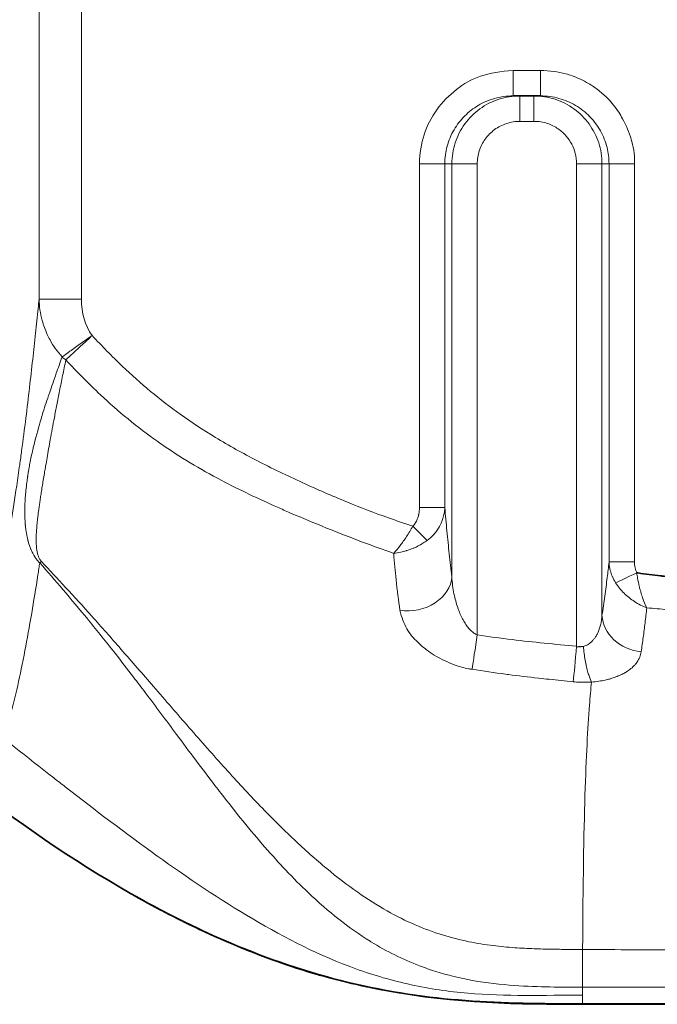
# Model space of a CAD drawing. Header units: millimetres. Extents: x 5 to 415, y 5 to 292.
# Tile 95 of 197: x 282 to 290, y 147 to 159. Entities that reach past the tile are written whole.
import ezdxf

# ---------------------------------------------------------------- set-up
doc = ezdxf.new("R2010")
doc.units = ezdxf.units.MM
doc.layers.add('Sichtbar (ISO)', color=7, linetype='Continuous', lineweight=35)
doc.layers.add('Sichtbar schmal (ISO)', color=7, linetype='Continuous', lineweight=18)

msp = doc.modelspace()

# ---------------------------------------------------------------- linework, layer by layer
at = {"layer": 'Sichtbar (ISO)'}
for p, q in [((288.31110351, 157.77608677), (287.98825621, 157.77608677)), ((282.57770156, 149.7446084), (282.57762963, 149.74465233)), ((285.574521, 148.39355833), (285.57449475, 148.39356615)), ((288.804499, 147.08511212), (331.95451256, 147.08511448))]:
    msp.add_line(p, q, dxfattribs=at)
for points, knots in [([(290.45562393, 152.07983851), (290.39566547, 152.08378521), (290.33632257, 152.08779857), (290.27755937, 152.09154773), (290.2373516, 152.09411304), (290.19741502, 152.09655468), (290.15773867, 152.09876662), (290.13942849, 152.0997874), (290.12117372, 152.10075925), (290.10297309, 152.1016718), (289.98769387, 152.10745171), (289.87459031, 152.11085357), (289.76452597, 152.11982286), (289.75076793, 152.12094402), (289.73705737, 152.12215214), (289.72339374, 152.12344205), (289.63319197, 152.13195753), (289.54503458, 152.14403805), (289.45876189, 152.15819873), (289.45355533, 152.15905333), (289.44835562, 152.1599155), (289.44316271, 152.1607849)], [0, 0, 0, 0, 0.1666666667, 0.1666666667, 0.1666666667, 0.2807056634, 0.2807056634, 0.2807056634, 0.3333333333, 0.3333333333, 0.3333333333, 0.6666666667, 0.6666666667, 0.6666666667, 0.7083333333, 0.7083333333, 0.7083333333, 0.9833997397, 0.9833997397, 0.9833997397, 1, 1, 1, 1]), ([(279.78670751, 151.26131342), (280.8106558, 150.23044046), (282.11047099, 149.16602482), (284.19855302, 147.97743764), (285.05699049, 147.57711631), (287.00843466, 147.10348457), (287.84390546, 147.08326025), (288.804499, 147.08511003)], [-1.1503831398, -1.1503831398, -1.1503831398, -1.1503831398, -0.5839334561, -0.5839334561, -0.2881837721, -0.2881837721, -0.0000041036, -0.0000041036, -0.0000041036, -0.0000041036]), ([(288.80451331, 147.07986759), (288.04173085, 147.07880919), (287.3173488, 147.08711526), (285.9096273, 147.34715536), (285.17946787, 147.54391072), (284.06914017, 148.06768449), (283.80898571, 148.19914012), (283.51548792, 148.36508564)], [0.00000155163, 0.00000155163, 0.00000155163, 0.00000155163, 0.22883666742, 0.22883666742, 0.39060776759, 0.39060776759, 0.43192451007, 0.43192451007, 0.43192451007, 0.43192451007]), ([(337.45451363, 147.0798663), (329.34618024, 147.07986415), (321.23784686, 147.07986603), (305.02118009, 147.07986998), (296.9128467, 147.0798841), (288.80451331, 147.07986759)], [0.0000102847, 0.0000102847, 0.0000102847, 0.0000102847, 2.4325103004, 2.4325103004, 4.8650103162, 4.8650103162, 4.8650103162, 4.8650103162])]:
    msp.add_open_spline(points, degree=3, knots=knots, dxfattribs=at)
at = {"layer": 'Sichtbar schmal (ISO)'}
for p, q in [((282.40457302, 167.81252125), (282.40457309, 155.38336759)), ((282.90266774, 167.81252092), (282.90266918, 155.38336758)), ((287.98825621, 158.07608677), (288.31110352, 158.07608677)), ((287.98825621, 157.77608677), (287.98825621, 158.07608677)), ((288.31110352, 158.07608677), (288.31110352, 157.77608677)), ((288.06649644, 157.77608677), (288.06649644, 157.47608677)), ((288.23286328, 157.47608677), (288.23286328, 157.77608677)), ((288.23286328, 157.47608677), (288.06649644, 157.47608677)), ((286.88405438, 156.97608678), (286.88405306, 152.93002129)), ((286.88405438, 156.97608678), (287.18291218, 156.97608678)), ((287.18291218, 156.97608678), (287.18289455, 152.9300213)), ((287.2657276, 156.97608677), (287.18291218, 156.97608678)), ((287.2657276, 156.97608677), (287.26572796, 152.11382396)), ((287.56458652, 156.97608677), (287.2657276, 156.97608677)), ((287.56458652, 156.97608677), (287.56457622, 151.42889153)), ((288.7347666, 151.29471129), (288.7347732, 156.97608677)), ((289.03363201, 156.97608677), (288.7347732, 156.97608677)), ((289.03363172, 151.66080561), (289.03363201, 156.97608677)), ((289.11644692, 156.97608678), (289.03363201, 156.97608677)), ((289.1164468, 152.29035734), (289.11644692, 156.97608678)), ((289.11644692, 156.97608678), (289.41530534, 156.97608678)), ((289.4153053, 152.29035697), (289.41530534, 156.97608678)), ((282.90266918, 155.38336759), (282.40457309, 155.38336759)), ((284.83487984, 153.1064672), (284.8350374, 153.10637501)), ((287.182912, 152.9300213), (286.88405306, 152.9300213)), ((289.4153053, 152.29035697), (289.11644689, 152.29035697)), ((288.80448918, 147.18721857), (288.80447843, 147.28144811)), ((288.80449899, 147.08511079), (288.80448918, 147.18721857))]:
    msp.add_line(p, q, dxfattribs=at)
for centre, major_axis, ratio, start_param, end_param in [((283.41560507, 155.43225877), (-0.0879631, -0.6675681), 0.7569812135, 4.8847456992, 5.6031815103), ((283.02944001, 154.95506775), (0.48844442, -0.10687399), 0.7943647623, 4.0905327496, 4.2097697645), ((286.80627505, 152.70923664), (0.21280587, -0.21145605), 0.0000519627, 4.712391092, 5.6255352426), ((282.75415724, 152.58591696), (0.37306267, 0.33487126), 0.0143831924, 3.5455385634, 3.6634061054), ((289.44320368, 152.16070368), (0.27076857, 0.12916802), 0.0003031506, 1.5708039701, 2.738450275), ((286.76763041, 152.11382318), (0.49658713, 0.05832003), 0.7999828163, 4.3886495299, 6.1374231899), ((289.53172942, 151.66080487), (-0.49431696, 0.07517145), 0.8643238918, 0.1741580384, 1.6292922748), ((287.56462332, 151.42910173), (-0.07464937, -0.49439607), 0.0000515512, 4.7128208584, 5.6710589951), ((288.73479984, 151.29495775), (-0.04606728, -0.49787328), 0.0000399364, 4.7129652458, 5.709328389)]:
    msp.add_ellipse(centre, major_axis=major_axis, ratio=ratio, start_param=start_param, end_param=end_param, dxfattribs=at)
for points in [[(287.98825621, 158.07608677), (287.84337607, 158.0678607), (287.58345353, 158.02199629), (287.3144412, 157.8664151), (287.07222545, 157.61969266), (286.92327559, 157.32671018), (286.88670402, 157.09834598), (286.88405438, 156.97608678)], [(288.06649637, 157.77608677), (287.9825447, 157.77608305), (287.81472752, 157.74949357), (287.58779229, 157.63387712), (287.40776164, 157.45389873), (287.2922302, 157.22718091), (287.26573098, 157.05977577), (287.2657276, 156.97608677)], [(289.03363201, 156.97608677), (289.03363047, 157.0597755), (289.00712834, 157.22718034), (288.89159794, 157.45389864), (288.71156651, 157.63387738), (288.484631, 157.74949399), (288.31681455, 157.77608261), (288.23286331, 157.77608677)], [(282.4026947, 152.20918173), (282.40612247, 152.23126366), (282.40956496, 152.25349648), (282.41301282, 152.27588803)], [(287.56456908, 151.42889153), (287.55153623, 151.43411055), (287.52590067, 151.44814557), (287.48887323, 151.47857499), (287.45358609, 151.51735774), (287.42040089, 151.56429835), (287.38930367, 151.61867083), (287.3603933, 151.68048258), (287.33381633, 151.74988517), (287.31001772, 151.8271341), (287.28959545, 151.91276061), (287.27370113, 152.00749683), (287.26733304, 152.07738979), (287.26572796, 152.11382396)], [(290.28688883, 151.68829184), (290.20763852, 151.69454757), (290.04825252, 151.7071879), (289.80641433, 151.72610016), (289.64347545, 151.74015523), (289.56157253, 151.74748426)], [(288.69610112, 150.87683811), (288.72058674, 150.87444968), (288.76909245, 150.87108183), (288.84049507, 150.87015823), (288.88683396, 150.87227209), (288.90967866, 150.87399494)], [(288.88669066, 150.60209281), (288.89404895, 150.69873706), (288.90175566, 150.78836614), (288.90967866, 150.87399494)], [(288.88669064, 150.60209253), (288.84491227, 150.05329783), (288.81334852, 149.27828288), (288.80597259, 147.72478765)]]:
    msp.add_open_spline(points, degree=3, dxfattribs=at)
for points, knots in [([(289.41530534, 156.97608678), (289.42025965, 157.06017512), (289.41026658, 157.14594909), (289.38436965, 157.24017385), (289.38209293, 157.24845761), (289.37968505, 157.25680596), (289.37714108, 157.26522305), (289.35348407, 157.34349577), (289.31944484, 157.42798949), (289.27601403, 157.50718738), (289.26165092, 157.5333791), (289.24632974, 157.55900703), (289.23030913, 157.58374611), (289.19258894, 157.64199376), (289.15007272, 157.69493272), (289.10296936, 157.74336445), (289.06957367, 157.77770193), (289.03383925, 157.80976736), (288.99557671, 157.83969212), (288.95768695, 157.86932535), (288.91746912, 157.89695919), (288.87521288, 157.92197945), (288.81460994, 157.95786294), (288.74979028, 157.98835407), (288.68219186, 158.01206586), (288.65754108, 158.02071272), (288.63248113, 158.02841671), (288.60701843, 158.03522915), (288.51396983, 158.06012391), (288.41577389, 158.07351032), (288.31110352, 158.07608677)], [0, 0, 0, 0, 0.1838379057, 0.1838379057, 0.1838379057, 0.2, 0.2, 0.2, 0.350295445, 0.350295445, 0.350295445, 0.4, 0.4, 0.4, 0.5170283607, 0.5170283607, 0.5170283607, 0.6, 0.6, 0.6, 0.6821632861, 0.6821632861, 0.6821632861, 0.8, 0.8, 0.8, 0.8429709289, 0.8429709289, 0.8429709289, 1, 1, 1, 1]), ([(287.18291218, 156.97608678), (287.18292077, 157.04600054), (287.20156959, 157.18648712), (287.28317996, 157.38117097), (287.41056562, 157.5458925), (287.57456423, 157.67257913), (287.7700226, 157.75617563), (287.91408192, 157.7760776), (287.98825621, 157.77608677)], [0, 0, 0, 0, 0.16687974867, 0.33411370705, 0.49844882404, 0.65834685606, 0.8233253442, 0.99999998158, 0.99999998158, 0.99999998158, 0.99999998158]), ([(288.31110351, 157.77608677), (288.38380304, 157.77607755), (288.45678862, 157.76620077), (288.5270441, 157.74679184), (288.5954989, 157.72788038), (288.66136175, 157.69991915), (288.72244642, 157.66386197), (288.78313925, 157.62803607), (288.83911499, 157.58421775), (288.88840791, 157.53387467), (288.93830604, 157.48291349), (288.98135624, 157.42526635), (289.01600554, 157.36297775), (289.0500878, 157.30170852), (289.07604189, 157.23594852), (289.09295054, 157.16791928), (289.10853909, 157.10520126), (289.11643948, 157.0405545), (289.11644692, 156.97608678)], [0.00000000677, 0.00000000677, 0.00000000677, 0.00000000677, 0.17315506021, 0.17315506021, 0.17315506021, 0.34187205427, 0.34187205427, 0.34187205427, 0.50950682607, 0.50950682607, 0.50950682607, 0.67919978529, 0.67919978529, 0.67919978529, 0.84611567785, 0.84611567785, 0.84611567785, 0.99999999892, 0.99999999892, 0.99999999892, 0.99999999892]), ([(287.56458652, 156.97608677), (287.56459564, 157.02806787), (287.57286348, 157.08031881), (287.58896793, 157.12995327), (287.60499412, 157.17934652), (287.62878095, 157.22614868), (287.65918471, 157.26820586), (287.68976425, 157.31050617), (287.72703745, 157.34800649), (287.7691577, 157.37887382), (287.81170392, 157.41005331), (287.85919572, 157.43446498), (287.90938193, 157.45093272), (287.96001945, 157.46754856), (288.01340006, 157.47607695), (288.06649644, 157.47608677)], [0, 0, 0, 0, 0.1989196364, 0.1989196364, 0.1989196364, 0.3968725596, 0.3968725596, 0.3968725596, 0.5959698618, 0.5959698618, 0.5959698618, 0.7970806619, 0.7970806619, 0.7970806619, 1, 1, 1, 1]), ([(288.23286328, 157.47608677), (288.28583329, 157.47607617), (288.33910367, 157.46761009), (288.38962209, 157.4510883), (288.43546734, 157.43609484), (288.47904622, 157.41446712), (288.51866386, 157.38712399), (288.55362104, 157.3629974), (288.58549412, 157.334421), (288.61324657, 157.30230869), (288.63828651, 157.27333502), (288.65997194, 157.24148287), (288.67774542, 157.2075957), (288.69535089, 157.17402888), (288.70911801, 157.13846534), (288.71867512, 157.10175584), (288.72934714, 157.0607639), (288.73476958, 157.01834305), (288.7347732, 156.97608677)], [0, 0, 0, 0, 0.2022041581, 0.2022041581, 0.2022041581, 0.3857036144, 0.3857036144, 0.3857036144, 0.5476169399, 0.5476169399, 0.5476169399, 0.6937049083, 0.6937049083, 0.6937049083, 0.8384118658, 0.8384118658, 0.8384118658, 1, 1, 1, 1]), ([(281.69322596, 151.2124761), (281.73170742, 151.31020376), (281.76950534, 151.42182463), (281.80636039, 151.54598046), (281.84086128, 151.66220572), (281.87454069, 151.78941456), (281.90721467, 151.92627855), (281.92150905, 151.98615453), (281.93561178, 152.04787237), (281.94951048, 152.11125173), (281.9653318, 152.18339845), (281.98087761, 152.25791648), (281.99622399, 152.33515475), (282.0225955, 152.46788246), (282.04838182, 152.60859209), (282.07394446, 152.75956743), (282.09653185, 152.89297064), (282.11894462, 153.03440778), (282.14141278, 153.18584938), (282.15317213, 153.26511064), (282.1649458, 153.34712122), (282.17676954, 153.43216077), (282.18438492, 153.48693266), (282.19202712, 153.54286525), (282.19969234, 153.59994462), (282.21623535, 153.72313292), (282.23288492, 153.85166163), (282.24957197, 153.98582892), (282.26382403, 154.1004184), (282.27810409, 154.2191244), (282.29239017, 154.3418022), (282.30490223, 154.44924613), (282.31741879, 154.55973587), (282.32992956, 154.67313719), (282.34109036, 154.77430188), (282.35224659, 154.87778343), (282.36339567, 154.98343384), (282.37342776, 155.07849942), (282.38345407, 155.17532082), (282.39347735, 155.27375084), (282.3971762, 155.31007409), (282.40087464, 155.3466163), (282.40457309, 155.38336759)], [0, 0, 0, 0, 0.1421061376, 0.1421061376, 0.1421061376, 0.2751351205, 0.2751351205, 0.2751351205, 0.3333333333, 0.3333333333, 0.3333333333, 0.3995821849, 0.3995821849, 0.3995821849, 0.5134254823, 0.5134254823, 0.5134254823, 0.6140184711, 0.6140184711, 0.6140184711, 0.6666666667, 0.6666666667, 0.6666666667, 0.7005760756, 0.7005760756, 0.7005760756, 0.7737591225, 0.7737591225, 0.7737591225, 0.8362632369, 0.8362632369, 0.8362632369, 0.8910057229, 0.8910057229, 0.8910057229, 0.9398411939, 0.9398411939, 0.9398411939, 0.9837839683, 0.9837839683, 0.9837839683, 1, 1, 1, 1]), ([(282.40457309, 155.38336759), (282.40684764, 155.29743651), (282.41961758, 155.21217868), (282.4415693, 155.13137263), (282.4569543, 155.07473922), (282.47667187, 155.02027175), (282.50060805, 154.96791625), (282.51082463, 154.94556955), (282.52181683, 154.92360787), (282.53360393, 154.90203429), (282.57300672, 154.82991652), (282.62148454, 154.76227395), (282.67589485, 154.70195819)], [0.00000000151, 0.00000000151, 0.00000000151, 0.00000000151, 0.33333333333, 0.33333333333, 0.33333333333, 0.56695207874, 0.56695207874, 0.56695207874, 0.66666666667, 0.66666666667, 0.66666666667, 1, 1, 1, 1]), ([(282.67589511, 154.70195838), (282.6996818, 154.71898769), (282.73110971, 154.74167158), (282.76878615, 154.76853132), (282.80646259, 154.79539106), (282.85061211, 154.82658723), (282.89558098, 154.85878473), (282.94054694, 154.89098013), (282.98627653, 154.9241365), (283.02946225, 154.95505362)], [0, 0, 0, 0, 0.33333333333, 0.33333333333, 0.33333333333, 0.66666666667, 0.66666666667, 0.66666666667, 0.99997834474, 0.99997834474, 0.99997834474, 0.99997834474]), ([(283.02945652, 154.95504454), (282.9936614, 154.91681216), (282.95185003, 154.88115015), (282.91289737, 154.84603249), (282.87393958, 154.81091019), (282.83779315, 154.77628754), (282.80460685, 154.745842), (282.77142056, 154.71539645), (282.74129633, 154.68922298), (282.71974815, 154.66653503)], [0.00004390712, 0.00004390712, 0.00004390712, 0.00004390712, 0.33333333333, 0.33333333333, 0.33333333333, 0.66666666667, 0.66666666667, 0.66666666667, 1, 1, 1, 1]), ([(286.80626451, 152.70922514), (286.70967128, 152.7407884), (286.6135164, 152.77361615), (286.51786296, 152.80777624), (286.35392576, 152.86632205), (286.19146146, 152.92878136), (286.03010934, 152.99475224), (285.85362199, 153.06691136), (285.67846525, 153.14327175), (285.50485383, 153.2225811), (285.32440382, 153.30501446), (285.14562327, 153.39063367), (284.97020898, 153.48132942), (284.80393297, 153.56730033), (284.64068162, 153.65783263), (284.48157474, 153.75435876), (284.34001177, 153.84024144), (284.20172967, 153.93086901), (284.06749934, 154.02691403), (283.94769087, 154.11263987), (283.83111028, 154.20268158), (283.7178254, 154.29674814), (283.6032966, 154.39184759), (283.49213627, 154.49106076), (283.38414135, 154.59412926), (283.26256118, 154.71016329), (283.14499288, 154.83108362), (283.02946364, 154.95505214)], [0, 0, 0, 0, 0.0682768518, 0.0682768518, 0.0682768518, 0.1852942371, 0.1852942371, 0.1852942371, 0.3132881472, 0.3132881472, 0.3132881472, 0.4463237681, 0.4463237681, 0.4463237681, 0.5724288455, 0.5724288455, 0.5724288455, 0.6846289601, 0.6846289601, 0.6846289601, 0.7847741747, 0.7847741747, 0.7847741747, 0.8860190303, 0.8860190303, 0.8860190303, 1, 1, 1, 1]), ([(282.67589484, 154.70195818), (282.6514966, 154.63410395), (282.62857674, 154.56950856), (282.60758462, 154.50976724), (282.57729074, 154.42355409), (282.55101872, 154.34746618), (282.52981742, 154.28553462), (282.52543805, 154.27274197), (282.52126393, 154.26056701), (282.51725086, 154.24885508), (282.4883733, 154.16457754), (282.46754594, 154.10350234), (282.4404907, 154.01363689), (282.43657344, 154.00062551), (282.43254336, 153.98700902), (282.42841587, 153.97285463), (282.40334033, 153.88686315), (282.37472305, 153.78114425), (282.34566322, 153.67006213), (282.34187845, 153.65559475), (282.33808521, 153.64103377), (282.33429, 153.62640712)], [0.00000000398, 0.00000000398, 0.00000000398, 0.00000000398, 0.1364382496, 0.1364382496, 0.1364382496, 0.33333333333, 0.33333333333, 0.33333333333, 0.37400421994, 0.37400421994, 0.37400421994, 0.66666666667, 0.66666666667, 0.66666666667, 0.7090404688, 0.7090404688, 0.7090404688, 0.96647201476, 0.96647201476, 0.96647201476, 1, 1, 1, 1]), ([(282.47903305, 153.39930058), (282.48013931, 153.40579588), (282.48124807, 153.41229463), (282.48235961, 153.41879689), (282.4877879, 153.45055136), (282.49328238, 153.48238989), (282.49884467, 153.51433929), (282.50484998, 153.54883333), (282.51093439, 153.58345664), (282.51710436, 153.61823626), (282.52374992, 153.65569672), (282.53049481, 153.69333856), (282.5373473, 153.73118938), (282.54472499, 153.77194124), (282.55222749, 153.81293542), (282.55986492, 153.85419878), (282.56811593, 153.8987772), (282.57652452, 153.94366989), (282.58509529, 153.98890391), (282.59439813, 154.03800161), (282.60389218, 154.08750159), (282.61357951, 154.13742333), (282.62410501, 154.19166448), (282.63485886, 154.2464037), (282.64582786, 154.30165399), (282.6577069, 154.36148811), (282.66983849, 154.42192182), (282.68220827, 154.48293878), (282.69449979, 154.54356966), (282.70702632, 154.60477627), (282.71974814, 154.66653502)], [0, 0, 0, 0, 0.0163042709, 0.0163042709, 0.0163042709, 0.0959278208, 0.0959278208, 0.0959278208, 0.1818930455, 0.1818930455, 0.1818930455, 0.2744845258, 0.2744845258, 0.2744845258, 0.3741725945, 0.3741725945, 0.3741725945, 0.4818694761, 0.4818694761, 0.4818694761, 0.5987653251, 0.5987653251, 0.5987653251, 0.7257754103, 0.7257754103, 0.7257754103, 0.8633228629, 0.8633228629, 0.8633228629, 1, 1, 1, 1]), ([(282.71974814, 154.66653502), (282.85126859, 154.52691605), (282.98640597, 154.38926978), (283.12847423, 154.25620882), (283.33651951, 154.06135386), (283.55940635, 153.87618175), (283.80169066, 153.70516592), (283.81318575, 153.69705213), (283.82472466, 153.68897087), (283.83630764, 153.68092227), (284.06083038, 153.52490946), (284.30272834, 153.38031783), (284.55091883, 153.2495293), (284.7696925, 153.1342425), (284.99326922, 153.02950804), (285.21278789, 152.93190616), (285.26169084, 152.91016305), (285.31039407, 152.88881254), (285.3588986, 152.86779633), (285.64936842, 152.74194058), (285.93273669, 152.62784892), (286.21497929, 152.52231179), (286.33717983, 152.47661814), (286.45915894, 152.43255076), (286.5809565, 152.38925879)], [0, 0, 0, 0, 0.1315504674, 0.1315504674, 0.1315504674, 0.3241934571, 0.3241934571, 0.3241934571, 0.3333333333, 0.3333333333, 0.3333333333, 0.5104993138, 0.5104993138, 0.5104993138, 0.6666666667, 0.6666666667, 0.6666666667, 0.7014566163, 0.7014566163, 0.7014566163, 0.9097965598, 0.9097965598, 0.9097965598, 1, 1, 1, 1]), ([(282.41301282, 152.27588803), (282.4033966, 152.28482651), (282.39449439, 152.29447199), (282.38618399, 152.30452192), (282.37748351, 152.31504356), (282.36946163, 152.32598825), (282.36176303, 152.33760044), (282.3577697, 152.34362379), (282.35385859, 152.34980803), (282.35012431, 152.35596024), (282.34473663, 152.36483642), (282.33972036, 152.37364235), (282.33522974, 152.38185848), (282.33110086, 152.38941273), (282.32740837, 152.39647161), (282.32423749, 152.40264353), (282.31718477, 152.41637122), (282.31285224, 152.42549825), (282.30741687, 152.43854558), (282.30590849, 152.44216636), (282.30432974, 152.4460841), (282.30263458, 152.45046517), (282.3005969, 152.45573145), (282.2983694, 152.46168016), (282.29601034, 152.46832843), (282.29279848, 152.47738007), (282.28934383, 152.48772869), (282.28580968, 152.49938385), (282.28281915, 152.50924619), (282.27977161, 152.52004386), (282.27676346, 152.53176961), (282.27593814, 152.53498671), (282.27511557, 152.53827383), (282.2742978, 152.54163053), (282.27243342, 152.54928321), (282.27057163, 152.55732883), (282.26876514, 152.56554272), (282.2661964, 152.57722248), (282.26374196, 152.58924057), (282.26148804, 152.60099645), (282.25898962, 152.6140276), (282.25673548, 152.62673846), (282.25477055, 152.6383616), (282.25312971, 152.64806772), (282.25168813, 152.65701725), (282.25045418, 152.66477401), (282.24967332, 152.66968252), (282.24899021, 152.67409222), (282.24838066, 152.67812141), (282.24566862, 152.6960482), (282.24433131, 152.70649164), (282.24317329, 152.71929014), (282.24293092, 152.72196877), (282.24269946, 152.7247486), (282.24247245, 152.72771663), (282.24178249, 152.73673715), (282.24109575, 152.7475572), (282.24044779, 152.75989474), (282.23978398, 152.77253424), (282.23916161, 152.78676535), (282.23860316, 152.80230863), (282.23847778, 152.80579838), (282.23835551, 152.80935445), (282.23823649, 152.81297385), (282.23787783, 152.82388082), (282.23754921, 152.83536074), (282.23729825, 152.84726049), (282.23697826, 152.86243386), (282.2367853, 152.87828957), (282.2367991, 152.89451387), (282.23680969, 152.9069511), (282.23694111, 152.91960522), (282.23722201, 152.93233649), (282.23730424, 152.93606332), (282.23739904, 152.93979744), (282.23750518, 152.94352878), (282.23799693, 152.96081616), (282.2387349, 152.97803959), (282.23957905, 152.99422534), (282.24062386, 153.01425839), (282.24182995, 153.0327038), (282.24289366, 153.04777694), (282.24460881, 153.07208123), (282.24596006, 153.08755197), (282.24741395, 153.10302023), (282.2477475, 153.10656891), (282.24808778, 153.11011611), (282.24844244, 153.11376644), (282.24977661, 153.12749835), (282.25130147, 153.14271315), (282.25340865, 153.16158135), (282.25430322, 153.16959157), (282.25530337, 153.17825961), (282.25644253, 153.18774861), (282.25775962, 153.19871979), (282.25926009, 153.21079646), (282.26087749, 153.22340492), (282.26361407, 153.24473795), (282.266689, 153.26759108), (282.26972841, 153.28923426), (282.27010606, 153.29192346), (282.27048309, 153.29459405), (282.2708587, 153.2972408), (282.27378077, 153.317831), (282.27661841, 153.33695554), (282.28026946, 153.35903157), (282.28309734, 153.37613035), (282.28641371, 153.39499746), (282.29068833, 153.41768355), (282.29154301, 153.42221946), (282.29243585, 153.42690905), (282.29336633, 153.43174698), (282.29771611, 153.45436329), (282.3028889, 153.48021791), (282.30882936, 153.50879038), (282.31413677, 153.53431796), (282.32005697, 153.56201605), (282.3265468, 153.59153548), (282.32904436, 153.60289582), (282.3316262, 153.61452618), (282.33428972, 153.62640703)], [0, 0, 0, 0, 0.0348953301, 0.0348953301, 0.0348953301, 0.0714285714, 0.0714285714, 0.0714285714, 0.0903786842, 0.0903786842, 0.0903786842, 0.1177191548, 0.1177191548, 0.1177191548, 0.1428571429, 0.1428571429, 0.1428571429, 0.1987694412, 0.1987694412, 0.1987694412, 0.2142857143, 0.2142857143, 0.2142857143, 0.2329371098, 0.2329371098, 0.2329371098, 0.258331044, 0.258331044, 0.258331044, 0.2798188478, 0.2798188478, 0.2798188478, 0.2857142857, 0.2857142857, 0.2857142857, 0.2991548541, 0.2991548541, 0.2991548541, 0.3182667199, 0.3182667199, 0.3182667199, 0.339451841, 0.339451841, 0.339451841, 0.3571428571, 0.3571428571, 0.3571428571, 0.3683378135, 0.3683378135, 0.3683378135, 0.4181468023, 0.4181468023, 0.4181468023, 0.4285714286, 0.4285714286, 0.4285714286, 0.4602542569, 0.4602542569, 0.4602542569, 0.492712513, 0.492712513, 0.492712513, 0.5, 0.5, 0.5, 0.5219606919, 0.5219606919, 0.5219606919, 0.5499627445, 0.5499627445, 0.5499627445, 0.5714285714, 0.5714285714, 0.5714285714, 0.5777122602, 0.5777122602, 0.5777122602, 0.6068247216, 0.6068247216, 0.6068247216, 0.6428571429, 0.6428571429, 0.6428571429, 0.7009566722, 0.7009566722, 0.7009566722, 0.7142857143, 0.7142857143, 0.7142857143, 0.7644273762, 0.7644273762, 0.7644273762, 0.7857142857, 0.7857142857, 0.7857142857, 0.8103262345, 0.8103262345, 0.8103262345, 0.8519687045, 0.8519687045, 0.8519687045, 0.8571428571, 0.8571428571, 0.8571428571, 0.8973947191, 0.8973947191, 0.8973947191, 0.9285714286, 0.9285714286, 0.9285714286, 0.9348049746, 0.9348049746, 0.9348049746, 0.963945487, 0.963945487, 0.963945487, 0.9899805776, 0.9899805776, 0.9899805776, 1, 1, 1, 1]), ([(282.43314377, 152.29293684), (282.42852406, 152.29783404), (282.42041753, 152.30795089), (282.41063775, 152.3238933), (282.40283272, 152.33976391), (282.3962214, 152.35627936), (282.39047478, 152.37392393), (282.38550232, 152.39283608), (282.38126363, 152.41310537), (282.37773689, 152.43484228), (282.37492138, 152.45811355), (282.37282504, 152.4829284), (282.37145158, 152.50926805), (282.3707968, 152.53714532), (282.37085484, 152.56663406), (282.37162418, 152.59785335), (282.37310868, 152.63093826), (282.37531617, 152.66602965), (282.37825692, 152.70327189), (282.38194291, 152.74281686), (282.3863895, 152.78485453), (282.39162156, 152.82964694), (282.39767661, 152.87753127), (282.40460215, 152.92888976), (282.41245081, 152.98411633), (282.42127859, 153.04360855), (282.4311458, 153.10777316), (282.44212299, 153.17705122), (282.45429736, 153.2519546), (282.46671174, 153.32661218), (282.47514379, 153.37646512), (282.47903304, 153.3993006)], [0, 0, 0, 0, 0.0142044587, 0.0267787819, 0.0388200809, 0.0514408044, 0.0649849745, 0.0795697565, 0.0953786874, 0.1125721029, 0.1312786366, 0.1515540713, 0.1733974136, 0.1968421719, 0.221998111, 0.249003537, 0.2780026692, 0.3091456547, 0.3425848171, 0.3784710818, 0.4169686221, 0.4583246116, 0.5028834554, 0.5510122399, 0.6030755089, 0.6594319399, 0.7204276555, 0.7864065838, 0.8577639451, 0.9349637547, 1, 1, 1, 1]), ([(286.88405306, 152.93002129), (286.88405328, 152.92857656), (286.88404627, 152.92713649), (286.88403213, 152.92570102), (286.88391011, 152.91331088), (286.88325948, 152.90126463), (286.88211801, 152.88952553), (286.8809257, 152.87726348), (286.87919801, 152.86533583), (286.87694147, 152.85370561), (286.87623368, 152.85005767), (286.87547359, 152.84643901), (286.87466071, 152.84284892), (286.87273017, 152.83432267), (286.87051758, 152.82595298), (286.86803251, 152.81778974), (286.8641668, 152.8050912), (286.85964007, 152.79289467), (286.85452972, 152.78138026), (286.85242077, 152.77662846), (286.85021284, 152.77199234), (286.84791363, 152.76748311), (286.84383033, 152.75947489), (286.83944299, 152.75188843), (286.83474903, 152.74467734), (286.82627819, 152.73166401), (286.81682652, 152.71985524), (286.80626451, 152.70922514)], [0, 0, 0, 0, 0.0155216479, 0.0155216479, 0.0155216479, 0.1494960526, 0.1494960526, 0.1494960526, 0.2894387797, 0.2894387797, 0.2894387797, 0.3333333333, 0.3333333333, 0.3333333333, 0.4375802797, 0.4375802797, 0.4375802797, 0.5997443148, 0.5997443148, 0.5997443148, 0.6666666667, 0.6666666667, 0.6666666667, 0.7855179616, 0.7855179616, 0.7855179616, 1, 1, 1, 1]), ([(287.182912, 152.9300213), (287.18278471, 152.92758658), (287.18267512, 152.92515673), (287.18254813, 152.92273209), (287.18144432, 152.90165656), (287.17901706, 152.88097686), (287.17543052, 152.86094273), (287.17158961, 152.83948773), (287.16641813, 152.81877579), (287.160217, 152.79907634), (287.1575622, 152.79064269), (287.15472034, 152.78239376), (287.15171911, 152.77434779), (287.14680517, 152.76117403), (287.14146741, 152.74855884), (287.13572621, 152.73634393), (287.12515327, 152.71384911), (287.11324859, 152.69270137), (287.0995919, 152.6720469), (287.09454043, 152.66440703), (287.08924304, 152.6568362), (287.08365124, 152.64930495), (287.07280531, 152.63469723), (287.06090801, 152.62028717), (287.04794582, 152.60632594), (287.02634728, 152.58306272), (287.00176381, 152.56107843), (286.97468946, 152.54187705)], [0.00000014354, 0.00000014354, 0.00000014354, 0.00000014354, 0.01450164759, 0.01450164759, 0.01450164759, 0.14055192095, 0.14055192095, 0.14055192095, 0.27554193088, 0.27554193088, 0.27554193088, 0.33333333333, 0.33333333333, 0.33333333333, 0.42795579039, 0.42795579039, 0.42795579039, 0.60221136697, 0.60221136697, 0.60221136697, 0.66666666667, 0.66666666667, 0.66666666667, 0.79168513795, 0.79168513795, 0.79168513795, 1, 1, 1, 1]), ([(287.182912, 152.9300213), (287.19047857, 152.83669245), (287.20679325, 152.65255802), (287.23475389, 152.38159309), (287.25515363, 152.20382916), (287.26572796, 152.11382396)], [0.00000069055, 0.00000069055, 0.00000069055, 0.00000069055, 0.33333333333, 0.66666666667, 1, 1, 1, 1]), ([(286.5809565, 152.38925879), (286.60564977, 152.41574919), (286.63194133, 152.44725601), (286.65712693, 152.48036456), (286.68231254, 152.51347311), (286.70626449, 152.54780112), (286.73122703, 152.5857854), (286.75618957, 152.62376969), (286.78219431, 152.66550718), (286.80626451, 152.70922514)], [0.00000000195, 0.00000000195, 0.00000000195, 0.00000000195, 0.33333333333, 0.33333333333, 0.33333333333, 0.66666666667, 0.66666666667, 0.66666666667, 1, 1, 1, 1]), ([(286.5809565, 152.38925879), (286.6083862, 152.39234292), (286.63649658, 152.39694685), (286.66333959, 152.40275824), (286.6855225, 152.40756075), (286.70683697, 152.41316708), (286.72632362, 152.41898604), (286.73093901, 152.42036426), (286.7354479, 152.42175276), (286.73987016, 152.42315271), (286.76437426, 152.43090997), (286.78622626, 152.4389047), (286.80883623, 152.44824498), (286.82022089, 152.45294804), (286.83179678, 152.45801371), (286.84395875, 152.46370517), (286.8524518, 152.46767968), (286.86120747, 152.47196581), (286.87014063, 152.47656652), (286.88791484, 152.48572051), (286.90639013, 152.49612771), (286.92489576, 152.50771409), (286.94163233, 152.51819286), (286.95839161, 152.52963404), (286.97468946, 152.54187705)], [0.0000000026, 0.0000000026, 0.0000000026, 0.0000000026, 0.18250894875, 0.18250894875, 0.18250894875, 0.33333333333, 0.33333333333, 0.33333333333, 0.36905592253, 0.36905592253, 0.36905592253, 0.56699803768, 0.56699803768, 0.56699803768, 0.66666666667, 0.66666666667, 0.66666666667, 0.73626814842, 0.73626814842, 0.73626814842, 0.87475339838, 0.87475339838, 0.87475339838, 1, 1, 1, 1]), ([(286.58095694, 152.38925285), (286.58888313, 152.28101326), (286.61043595, 152.04576821), (286.63755725, 151.83432652), (286.65389052, 151.71864633)], [0.00000798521, 0.00000798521, 0.00000798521, 0.00000798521, 0.43624037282, 1, 1, 1, 1]), ([(284.02338001, 150.2573809), (283.90137449, 150.42144246), (283.77862082, 150.58643144), (283.65401488, 150.75116451), (283.60858954, 150.81121828), (283.56292151, 150.87123649), (283.51698972, 150.93117606), (283.44506453, 151.02503621), (283.3724884, 151.1187051), (283.29897899, 151.21233173), (283.19677456, 151.34250631), (283.09276502, 151.47260411), (282.98612411, 151.60288003), (282.9834518, 151.6061446), (282.98077787, 151.60940926), (282.97810233, 151.612674), (282.88246813, 151.72936819), (282.78476324, 151.84616016), (282.68491267, 151.96305779), (282.59590054, 152.06726658), (282.50518311, 152.171553), (282.41301282, 152.27588803)], [0, 0, 0, 0, 0.2442804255, 0.2442804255, 0.2442804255, 0.3333333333, 0.3333333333, 0.3333333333, 0.4727824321, 0.4727824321, 0.4727824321, 0.6666666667, 0.6666666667, 0.6666666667, 0.6715251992, 0.6715251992, 0.6715251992, 0.8451878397, 0.8451878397, 0.8451878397, 1, 1, 1, 1]), ([(288.80597259, 147.72478766), (288.80531592, 147.72478956), (288.74518978, 147.7248055), (288.6235608, 147.72544453), (288.43318402, 147.7273319), (288.22587641, 147.73264813), (287.99587353, 147.7445318), (287.73896051, 147.7685998), (287.45500007, 147.81421288), (287.14725791, 147.89204747), (286.82559628, 148.01099704), (286.49071806, 148.17819994), (286.14232346, 148.40030854), (285.77708881, 148.68249998), (285.39450036, 149.02413907), (284.99829375, 149.41962794), (284.58861649, 149.86309889), (284.17230955, 150.33493599), (283.76469682, 150.80702523), (283.38378007, 151.24591525), (283.03905964, 151.63607439), (282.72734884, 151.97890701), (282.52827305, 152.19209249), (282.43314383, 152.29293689)], [0, 0, 0, 0, 0.000238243, 0.0216074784, 0.0445315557, 0.0697406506, 0.0979648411, 0.1299301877, 0.166334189, 0.2069695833, 0.250500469, 0.2970089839, 0.3481313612, 0.4045860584, 0.4667700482, 0.5344939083, 0.6068516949, 0.6839483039, 0.7609748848, 0.8316689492, 0.8940656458, 0.9496472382, 1, 1, 1, 1]), ([(289.11644687, 152.29035762), (289.10977576, 152.22599792), (289.10282788, 152.164591), (289.0956671, 152.10557256), (289.08639769, 152.02917497), (289.07677154, 151.95677967), (289.06691953, 151.8867123), (289.05604918, 151.80940245), (289.04490388, 151.73492665), (289.03363173, 151.66080599)], [0.00000031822, 0.00000031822, 0.00000031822, 0.00000031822, 0.26861941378, 0.26861941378, 0.26861941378, 0.61633877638, 0.61633877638, 0.61633877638, 1, 1, 1, 1]), ([(289.19412673, 152.04192301), (289.17908506, 152.06538733), (289.1662266, 152.08991027), (289.15568431, 152.11460163), (289.15484038, 152.11657822), (289.1540111, 152.11855582), (289.15319646, 152.12053406), (289.1447019, 152.14116177), (289.13777568, 152.16183488), (289.13216979, 152.1831883), (289.13052221, 152.1894641), (289.12899146, 152.19579908), (289.12757904, 152.20221042), (289.12432961, 152.21696044), (289.12171035, 152.23211323), (289.11981042, 152.24753334), (289.11807462, 152.26162134), (289.11693878, 152.27593185), (289.11644662, 152.29035742)], [0, 0, 0, 0, 0.30862717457, 0.30862717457, 0.30862717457, 0.33333333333, 0.33333333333, 0.33333333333, 0.59095220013, 0.59095220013, 0.59095220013, 0.66666666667, 0.66666666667, 0.66666666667, 0.84085642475, 0.84085642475, 0.84085642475, 0.9999984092, 0.9999984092, 0.9999984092, 0.9999984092]), ([(289.4153053, 152.29035697), (289.41554366, 152.28252533), (289.41592931, 152.27493524), (289.41644325, 152.26766995), (289.41712399, 152.25804687), (289.41803114, 152.24899437), (289.41907119, 152.24070205), (289.41936755, 152.23833917), (289.41967923, 152.23603979), (289.42000808, 152.23378925), (289.4217046, 152.22217878), (289.42379111, 152.21183396), (289.42704448, 152.20096648), (289.42734679, 152.19995667), (289.42765873, 152.19894213), (289.42798023, 152.19792335), (289.43178929, 152.18585282), (289.43695631, 152.17320483), (289.44316271, 152.1607849)], [0.00000004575, 0.00000004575, 0.00000004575, 0.00000004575, 0.14339835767, 0.14339835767, 0.14339835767, 0.33333333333, 0.33333333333, 0.33333333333, 0.38745504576, 0.38745504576, 0.38745504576, 0.66666666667, 0.66666666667, 0.66666666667, 0.69261089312, 0.69261089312, 0.69261089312, 1, 1, 1, 1]), ([(282.05877545, 150.46873029), (282.09045108, 150.57571689), (282.15005661, 150.80744374), (282.23584941, 151.21838593), (282.31476435, 151.65880041), (282.37001131, 151.99955096), (282.39881643, 152.18423924), (282.40268907, 152.20918701)], [0.00000007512, 0.00000007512, 0.00000007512, 0.00000007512, 0.27896003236, 0.53275976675, 0.76214632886, 0.96812667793, 0.99999999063, 0.99999999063, 0.99999999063, 0.99999999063]), ([(289.44316271, 152.1607849), (289.44588498, 152.13957051), (289.44914523, 152.11851567), (289.45279616, 152.09785345), (289.45851226, 152.06550356), (289.46518826, 152.03413204), (289.47222404, 152.00440917), (289.48375365, 151.95570199), (289.49625225, 151.91139507), (289.51079509, 151.86795254), (289.52533792, 151.82451), (289.54198195, 151.78252997), (289.56157256, 151.74748462)], [0, 0, 0, 0, 0.129921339, 0.129921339, 0.129921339, 0.3333333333, 0.3333333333, 0.3333333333, 0.6666666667, 0.6666666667, 0.6666666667, 1, 1, 1, 1]), ([(289.56157262, 151.74748524), (289.5105456, 151.76651779), (289.46144887, 151.79183376), (289.41666996, 151.82096069), (289.37189105, 151.85008761), (289.33131341, 151.88271811), (289.29378527, 151.91968877), (289.25625714, 151.95665943), (289.22208592, 151.99820684), (289.19412673, 152.04192301)], [0, 0, 0, 0, 0.3333333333, 0.3333333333, 0.3333333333, 0.6666666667, 0.6666666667, 0.6666666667, 1, 1, 1, 1]), ([(286.65389052, 151.71864633), (286.67305445, 151.63656053), (286.70102582, 151.56259667), (286.73533684, 151.50171926), (286.76964786, 151.44084185), (286.81031359, 151.39310698), (286.86327175, 151.34250973), (286.90479898, 151.30283382), (286.95389851, 151.26143466), (287.00942101, 151.22297396), (287.02470433, 151.21238712), (287.04047505, 151.20202541), (287.05671261, 151.1919904), (287.13193931, 151.14549936), (287.21716973, 151.10610286), (287.29367673, 151.0778667), (287.35446457, 151.05543194), (287.4097267, 151.03994401), (287.46276151, 151.03055131), (287.4764758, 151.02812245), (287.49004089, 151.02610199), (287.50351354, 151.02447631)], [0, 0, 0, 0, 0.2, 0.2, 0.2, 0.4, 0.4, 0.4, 0.5568303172, 0.5568303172, 0.5568303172, 0.6, 0.6, 0.6, 0.8, 0.8, 0.8, 0.958907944, 0.958907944, 0.958907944, 1, 1, 1, 1]), ([(289.03363169, 151.6608051), (289.03243275, 151.63978527), (289.02830358, 151.5999183), (289.01708816, 151.5443273), (289.00220176, 151.49534062), (288.9845653, 151.45264754), (288.96499167, 151.41595047), (288.94409178, 151.38480124), (288.9222715, 151.35870646), (288.89943207, 151.33688582), (288.87476002, 151.31852371), (288.84675514, 151.30334578), (288.82608814, 151.29652544), (288.81498603, 151.29408612)], [0, 0, 0, 0, 0.1251954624, 0.2399428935, 0.3456553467, 0.442895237, 0.5322907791, 0.6147476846, 0.6916300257, 0.763953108, 0.8360080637, 0.9131521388, 1, 1, 1, 1]), ([(289.49576713, 151.22989096), (289.50382778, 151.28678855), (289.51167383, 151.34304722), (289.5192498, 151.39963466), (289.52682576, 151.4562221), (289.53413177, 151.51313987), (289.5411888, 151.57094414), (289.54824583, 151.6287484), (289.55505343, 151.68743422), (289.56157231, 151.74748196)], [0, 0, 0, 0, 0.3333333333, 0.3333333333, 0.3333333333, 0.6666666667, 0.6666666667, 0.6666666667, 1, 1, 1, 1]), ([(288.73479115, 151.29471467), (288.60771549, 151.30642166), (288.35385337, 151.3305919), (287.96343162, 151.37330925), (287.70081095, 151.40825222), (287.56456908, 151.42889153)], [0, 0, 0, 0, 0.32332103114, 0.64735248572, 0.99998790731, 0.99998790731, 0.99998790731, 0.99998790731]), ([(288.81498583, 151.29408601), (288.80479474, 151.29236277), (288.79598204, 151.29102112), (288.78930454, 151.29041754), (288.78804244, 151.29030345), (288.78685644, 151.29021558), (288.78575118, 151.29015638), (288.77879822, 151.28978392), (288.77506976, 151.29054724), (288.77143764, 151.29066148), (288.76812134, 151.29076578), (288.76488006, 151.29032704), (288.76258943, 151.29015285), (288.76237129, 151.29013626), (288.76216183, 151.29012197), (288.76196185, 151.29011063), (288.75966196, 151.28998021), (288.75860845, 151.29025401), (288.75546013, 151.28938641), (288.75231181, 151.28851881), (288.74706361, 151.28650999), (288.74322245, 151.28698751), (288.73940593, 151.28746197), (288.73698017, 151.29039172), (288.73479115, 151.29471467)], [0, 0, 0, 0, 0.14017289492, 0.14017289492, 0.14017289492, 0.16666666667, 0.16666666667, 0.16666666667, 0.33333333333, 0.33333333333, 0.33333333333, 0.48550786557, 0.48550786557, 0.48550786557, 0.5, 0.5, 0.5, 0.66666666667, 0.66666666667, 0.66666666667, 0.83333333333, 0.83333333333, 0.83333333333, 0.99893072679, 0.99893072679, 0.99893072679, 0.99893072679]), ([(288.90967869, 150.87399531), (288.89836989, 150.89680991), (288.88716167, 150.92490345), (288.87678332, 150.95692641), (288.873826, 150.96605139), (288.87093548, 150.97548637), (288.8681261, 150.98518078), (288.85545759, 151.0288965), (288.84441715, 151.07787867), (288.83535045, 151.1305493), (288.82628374, 151.18321993), (288.81929918, 151.23968222), (288.81498583, 151.29408601)], [0, 0, 0, 0, 0.2594132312, 0.2594132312, 0.2594132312, 0.3333333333, 0.3333333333, 0.3333333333, 0.6666666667, 0.6666666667, 0.6666666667, 1, 1, 1, 1]), ([(288.90967868, 150.8739951), (288.93969725, 150.87603174), (288.96875875, 150.87916526), (288.99709158, 150.88332576), (289.02232529, 150.88703118), (289.0469818, 150.89155553), (289.0710347, 150.89685179), (289.08815193, 150.90062088), (289.10496004, 150.90478235), (289.12148017, 150.90934127), (289.12625557, 150.91065909), (289.13100646, 150.91200912), (289.13573195, 150.91339147), (289.15631851, 150.91941366), (289.17642935, 150.92605016), (289.19598128, 150.93331438), (289.21609116, 150.9407859), (289.23560889, 150.94892198), (289.25442065, 150.95774387), (289.2709678, 150.96550376), (289.28696697, 150.97379401), (289.30231873, 150.98263275), (289.30495859, 150.98415264), (289.30758083, 150.98568824), (289.31018449, 150.98723926), (289.32862497, 150.99822442), (289.34612801, 151.00998855), (289.36240662, 151.02243102), (289.37954184, 151.03552824), (289.39531853, 151.0493761), (289.40949144, 151.06383364), (289.4186017, 151.07312686), (289.42705126, 151.08267067), (289.43479394, 151.09242546), (289.43987273, 151.09882408), (289.44462486, 151.1053225), (289.44906754, 151.11192029), (289.46095265, 151.12957077), (289.47063494, 151.1479262), (289.47830849, 151.16708424), (289.4863178, 151.18708055), (289.49214416, 151.2079523), (289.49576713, 151.22989096)], [0, 0, 0, 0, 0.099032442, 0.099032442, 0.099032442, 0.1872324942, 0.1872324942, 0.1872324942, 0.25, 0.25, 0.25, 0.2681439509, 0.2681439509, 0.2681439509, 0.3471879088, 0.3471879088, 0.3471879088, 0.428487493, 0.428487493, 0.428487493, 0.5, 0.5, 0.5, 0.5122971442, 0.5122971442, 0.5122971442, 0.5993919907, 0.5993919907, 0.5993919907, 0.6910699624, 0.6910699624, 0.6910699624, 0.75, 0.75, 0.75, 0.7886549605, 0.7886549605, 0.7886549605, 0.8920651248, 0.8920651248, 0.8920651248, 1, 1, 1, 1]), ([(287.50351354, 151.02447631), (287.63645437, 151.00276941), (287.76870322, 150.98381475), (287.89763435, 150.96675697), (287.90924416, 150.96522098), (287.92082748, 150.96370062), (287.93239112, 150.96219465), (288.04924586, 150.94697631), (288.16404481, 150.9331675), (288.28401721, 150.9198023), (288.32612318, 150.91511159), (288.368866, 150.91047448), (288.41217432, 150.90587848), (288.50447543, 150.89608321), (288.599347, 150.88648077), (288.69610112, 150.87683811)], [0, 0, 0, 0, 0.3333333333, 0.3333333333, 0.3333333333, 0.3633488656, 0.3633488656, 0.3633488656, 0.6666666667, 0.6666666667, 0.6666666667, 0.7731202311, 0.7731202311, 0.7731202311, 1, 1, 1, 1]), ([(281.56993924, 150.54636234), (281.59713157, 150.52433104), (281.62439869, 150.50227716), (281.65167187, 150.4802481), (281.95870384, 150.23225263), (282.26651882, 149.9874193), (282.57714176, 149.7450452)], [0.00005419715, 0.00005419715, 0.00005419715, 0.00005419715, 0.08163146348, 0.08163146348, 0.08163146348, 1, 1, 1, 1]), ([(285.5744249, 148.39363248), (285.48608175, 148.47737935), (285.3980032, 148.56594354), (285.30981068, 148.65910082), (285.22824538, 148.74525779), (285.14658559, 148.83533215), (285.06444555, 148.92952608), (284.89349155, 149.12556725), (284.72100113, 149.33939806), (284.54832688, 149.56228092), (284.5240023, 149.59367838), (284.49966812, 149.62525198), (284.4753053, 149.65699749), (284.32672246, 149.85060564), (284.17711859, 150.05063964), (284.02338083, 150.25738153)], [0, 0, 0, 0, 0.1731732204, 0.1731732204, 0.1731732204, 0.3333333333, 0.3333333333, 0.3333333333, 0.6666666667, 0.6666666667, 0.6666666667, 0.7136232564, 0.7136232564, 0.7136232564, 1, 1, 1, 1]), ([(282.57713879, 149.74504141), (282.62187265, 149.71013795), (283.02223127, 149.39830183), (283.78569303, 148.81908769), (284.90519979, 148.06014103), (285.91406012, 147.54708813), (286.78153324, 147.29387483), (287.67588162, 147.16363154), (288.35398206, 147.18635388), (288.80448918, 147.18722012)], [0, 0, 0, 0, 0.0245581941, 0.2196470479, 0.4147359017, 0.6098247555, 0.7073691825, 0.8049136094, 1, 1, 1, 1]), ([(288.80447843, 147.28144804), (288.5567207, 147.28089785), (288.29830715, 147.27933634), (287.99927187, 147.30045256), (287.84272789, 147.31150683), (287.67503313, 147.32988572), (287.5098869, 147.35966192), (287.35956557, 147.38676516), (287.21145584, 147.42340681), (287.07612969, 147.46582549), (287.00943757, 147.48673048), (286.94567946, 147.50896286), (286.88393156, 147.53259111), (286.68273531, 147.60958022), (286.5019563, 147.69957837), (286.31329526, 147.81562049), (286.30965796, 147.81785773), (286.30601841, 147.82010515), (286.30237677, 147.8223627), (286.05916275, 147.97313767), (285.80814332, 148.17170543), (285.5744249, 148.39363248)], [0, 0, 0, 0, 0.25, 0.25, 0.25, 0.3808741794, 0.3808741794, 0.3808741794, 0.5, 0.5, 0.5, 0.5587081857, 0.5587081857, 0.5587081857, 0.75, 0.75, 0.75, 0.7536880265, 0.7536880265, 0.7536880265, 1, 1, 1, 1]), ([(288.80447843, 147.28144795), (288.80437134, 147.28247403), (288.80429158, 147.29442834), (288.80428965, 147.31671169), (288.80428771, 147.33899504), (288.80436374, 147.37115799), (288.80450046, 147.4112673), (288.80457937, 147.43441597), (288.80467868, 147.46017912), (288.80479575, 147.48816174), (288.80488152, 147.50866416), (288.80497683, 147.53035901), (288.80508074, 147.55306042), (288.80532648, 147.60674575), (288.80562162, 147.66633893), (288.80597259, 147.72478766)], [0, 0, 0, 0, 0.25, 0.25, 0.25, 0.5, 0.5, 0.5, 0.6442848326, 0.6442848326, 0.6442848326, 0.75, 0.75, 0.75, 1, 1, 1, 1]), ([(337.45451262, 147.71295682), (335.83773364, 147.71295608), (334.22079814, 147.71294982), (332.60373644, 147.71294293), (329.68249871, 147.7129305), (326.76084904, 147.71291603), (323.83896536, 147.71292843), (322.53493838, 147.71293396), (321.23086481, 147.71294484), (319.92676047, 147.71296364), (318.72624807, 147.71298095), (317.52570961, 147.71300496), (316.32515738, 147.71303769), (315.25916803, 147.71306675), (314.19316782, 147.71310268), (313.12716557, 147.71314688), (313.08762161, 147.71314852), (313.04807766, 147.71315017), (313.0085337, 147.71315183), (311.98928973, 147.71319466), (310.97004397, 147.71324473), (309.95080764, 147.71329422), (309.01067857, 147.71333986), (308.07055753, 147.713385), (307.13045328, 147.71342351), (306.26341943, 147.71345902), (305.39639986, 147.71348888), (304.52940115, 147.71350827), (303.72967834, 147.71352616), (302.92997327, 147.71353513), (302.13029224, 147.71353145), (301.74085542, 147.71352965), (301.35142429, 147.71352486), (300.96199868, 147.7135166), (300.61322867, 147.71350921), (300.26446406, 147.71349895), (299.9157008, 147.71349434), (299.25082734, 147.71348555), (298.58595877, 147.71349726), (297.9210752, 147.713588), (297.9045943, 147.71359025), (297.88811337, 147.71359254), (297.87163243, 147.71359488), (297.24460249, 147.71368386), (296.6175448, 147.71383521), (295.99056487, 147.71385821), (295.62045068, 147.71387179), (295.25036359, 147.71384065), (294.88030079, 147.71372493), (294.67622872, 147.71366112), (294.47216958, 147.71357115), (294.26812348, 147.71348988), (293.74561102, 147.71328176), (293.22318418, 147.71313073), (292.70089622, 147.71361817), (292.41427395, 147.71388567), (292.12769349, 147.71434547), (291.84116943, 147.71509343), (291.65493, 147.7155796), (291.46871149, 147.71618778), (291.28251601, 147.7168132), (290.96257018, 147.71788789), (290.64269242, 147.71901334), (290.32287764, 147.71966014), (290.22146558, 147.71986524), (290.12006007, 147.72002169), (290.01866355, 147.72017539), (289.6142385, 147.72078841), (289.20995649, 147.72136058), (288.80597259, 147.72478767)], [0, 0, 0, 0, 0.0997219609, 0.0997219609, 0.0997219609, 0.2798706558, 0.2798706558, 0.2798706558, 0.3602704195, 0.3602704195, 0.3602704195, 0.4342836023, 0.4342836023, 0.4342836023, 0.5000010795, 0.5000010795, 0.5000010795, 0.5024389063, 0.5024389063, 0.5024389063, 0.5652737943, 0.5652737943, 0.5652737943, 0.6232317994, 0.6232317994, 0.6232317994, 0.6766849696, 0.6766849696, 0.6766849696, 0.725990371, 0.725990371, 0.725990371, 0.7500016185, 0.7500016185, 0.7500016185, 0.7715061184, 0.7715061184, 0.7715061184, 0.8125017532, 0.8125017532, 0.8125017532, 0.8135179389, 0.8135179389, 0.8135179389, 0.852179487, 0.852179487, 0.852179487, 0.875001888, 0.875001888, 0.875001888, 0.8875873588, 0.8875873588, 0.8875873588, 0.9198156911, 0.9198156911, 0.9198156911, 0.9375020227, 0.9375020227, 0.9375020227, 0.9489980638, 0.9489980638, 0.9489980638, 0.9687520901, 0.9687520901, 0.9687520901, 0.9750160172, 0.9750160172, 0.9750160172, 1, 1, 1, 1]), ([(337.45451259, 147.28160261), (335.83758366, 147.2816026), (334.22065491, 147.28160293), (332.60372628, 147.28160352), (331.09079316, 147.28160406), (329.57786016, 147.28160483), (328.06492729, 147.28160576), (326.65626582, 147.28160663), (325.24760446, 147.28160764), (323.83894321, 147.28160874), (322.53487395, 147.28160976), (321.23080479, 147.28161086), (319.92673572, 147.281612), (318.72620098, 147.28161305), (317.52566631, 147.28161414), (316.32513174, 147.28161522), (315.21959061, 147.28161622), (314.11404957, 147.28161723), (313.00850852, 147.28161821), (311.98926665, 147.28161912), (310.97002478, 147.28162001), (309.95078284, 147.2816209), (309.01066459, 147.28162172), (308.07054629, 147.28162255), (307.13042791, 147.28162339), (306.26341012, 147.28162417), (305.39639227, 147.28162497), (304.52937447, 147.28162578), (303.72967097, 147.28162653), (302.92996751, 147.28162729), (302.13026369, 147.28162811), (301.39206642, 147.28162887), (300.65386885, 147.28162968), (299.91567353, 147.28163039), (299.2343244, 147.28163104), (298.55297719, 147.2816316), (297.87163018, 147.28163162), (297.24460945, 147.28163163), (296.61758888, 147.28163117), (295.99055593, 147.28163155), (295.41639222, 147.2816319), (294.84221812, 147.28163295), (294.26807676, 147.28163378), (293.74574999, 147.28163454), (293.22345032, 147.28163511), (292.70116194, 147.28162974), (292.22855851, 147.28162487), (291.75596433, 147.28161513), (291.28342942, 147.28160153), (290.86242307, 147.28158941), (290.44146378, 147.28157423), (290.02037481, 147.28154388), (289.77900593, 147.28152648), (289.53759405, 147.28150434), (289.29629806, 147.28148419), (289.14271757, 147.28147137), (288.98918399, 147.28145922), (288.83573773, 147.28144998), (288.82531774, 147.28144935), (288.81490708, 147.28144915), (288.80447843, 147.28144811)], [0, 0, 0, 0, 0.0997056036, 0.0997056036, 0.0997056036, 0.1929984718, 0.1929984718, 0.1929984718, 0.2798615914, 0.2798615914, 0.2798615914, 0.3602751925, 0.3602751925, 0.3602751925, 0.4343044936, 0.4343044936, 0.4343044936, 0.502476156, 0.502476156, 0.502476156, 0.5653262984, 0.5653262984, 0.5653262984, 0.6232973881, 0.6232973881, 0.6232973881, 0.6767608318, 0.6767608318, 0.6767608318, 0.7260734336, 0.7260734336, 0.7260734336, 0.7715933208, 0.7715933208, 0.7715933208, 0.8136078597, 0.8136078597, 0.8136078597, 0.8522724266, 0.8522724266, 0.8522724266, 0.887676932, 0.887676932, 0.887676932, 0.9198862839, 0.9198862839, 0.9198862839, 0.9490315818, 0.9490315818, 0.9490315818, 0.9749986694, 0.9749986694, 0.9749986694, 0.9898830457, 0.9898830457, 0.9898830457, 0.9993566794, 0.9993566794, 0.9993566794, 1, 1, 1, 1])]:
    msp.add_open_spline(points, degree=3, knots=knots, dxfattribs=at)

doc.saveas('drawing.dxf')
